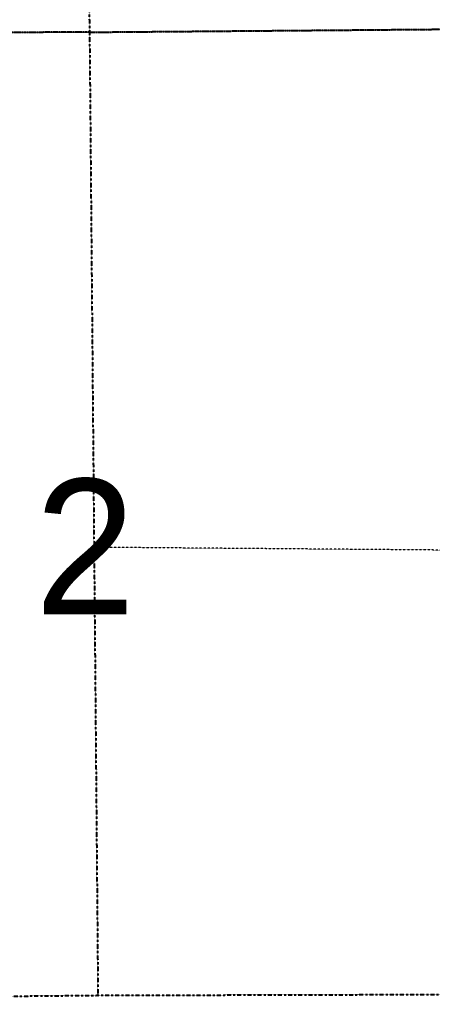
# Model space of a CAD drawing. Extents: x 372764 to 401832, y 96957 to 113289.
# Tile 2 of 11: x 385772 to 386990, y 96959 to 99869. Entities that reach past the tile are written whole.
import ezdxf

# ---------------------------------------------------------------- set-up
doc = ezdxf.new("R2010")
doc.units = 0
doc.header["$MEASUREMENT"] = 0
for name, pattern in [('Eqtrl', [2.3, 1, -0.05, 0.2, -0.05, 1]), ('Esixl', [0.8, 0.375, -0.05, 0.375]), ('Etwnl', [2.59, 1, -0.05, 0.07, -0.05, 0.25, -0.05, 0.07, -0.05, 1])]:
    doc.linetypes.add(name, pattern=pattern)
for name, color, linetype, lineweight in [('Default', 7, 'Continuous', 13), ('E_RW_CorporateLimits', 231, 'Ecorplt', 18), ('E_RW_SixteenthLine', 231, 'Esixl', 25), ('E_RW_StateCoTown', 231, 'Etwnl', 40), ('P_RW_QuarterLine', 1, 'Eqtrl', 40), ('P_RW_SectionCorner', 1, 'Continuous', 25)]:
    doc.layers.add(name, color=color, linetype=linetype, lineweight=lineweight)
doc.styles.add('Styledgn000', font='dgn000.shx')
doc.linetypes.add('Ecorplt', pattern='A,0,[30,dgnlstyle-ewdotudls.shx,S=0.00037,R=0,X=0,Y=0],-0.05', length=0.05)

# ---------------------------------------------------------------- blocks, each defined once
blk = doc.blocks.new('SEC10')
at = {"layer": 'P_RW_SectionCorner'}
for p, q in [((1.5, 0), (-1.5, 0)), ((0, 1.5), (0, -1.5))]:
    blk.add_line(p, q, dxfattribs=at)
for radius in [2.32, 1.51]:
    blk.add_circle((0, 0), radius, dxfattribs=at)
blk = doc.blocks.new('SEC11')
at = {"layer": 'P_RW_SectionCorner'}
for p, q in [((1.5, 0), (-1.5, 0)), ((0, 1.5), (0, -1.5))]:
    blk.add_line(p, q, dxfattribs=at)
for radius in [2.32, 1.51]:
    blk.add_circle((0, 0), radius, dxfattribs=at)

msp = doc.modelspace()

# ---------------------------------------------------------------- linework, layer by layer
at = {"layer": 'E_RW_CorporateLimits', "ltscale": 0.2, "flags": 128}
msp.add_lwpolyline([(383339.12, 99823.62), (385978.34, 99831.8), (387306.14, 99842.91), (388556.4, 99843.29), (391256.84, 99858.63)], dxfattribs=at)
at = {"layer": 'E_RW_SixteenthLine', "ltscale": 0.2}
msp.add_line((387582.45, 98296.82), (385991.65, 98309.55), dxfattribs=at)
at = {"layer": 'E_RW_StateCoTown', "ltscale": 0.2}
for q in [(387306.14, 99842.91), (383339.1, 99823.62)]:
    msp.add_line((385978.33, 99831.8), q, dxfattribs=at)
at = {"layer": 'P_RW_QuarterLine', "ltscale": 0.2}
for p, q in [((385930.76, 102672.59), (385978.33, 99831.8)), ((385978.33, 99831.8), (386003.24, 96985.54)), ((383347.85, 96958.97), (386003.24, 96985.54)), ((386003.24, 96985.54), (388660.82, 96992.19))]:
    msp.add_line(p, q, dxfattribs=at)

# ---------------------------------------------------------------- block references
at = {"lineweight": 13}
for name, p in [('SEC10', (385978.33, 99831.8)), ('SEC11', (386003.24, 96985.54))]:
    msp.add_blockref(name, p, dxfattribs=at)

# ---------------------------------------------------------------- texts
at = {"layer": 'Default', "style": 'Styledgn000'}
msp.add_text('2', height=400, dxfattribs=at).set_placement((385816.59, 98111.24))

doc.saveas('drawing.dxf')
